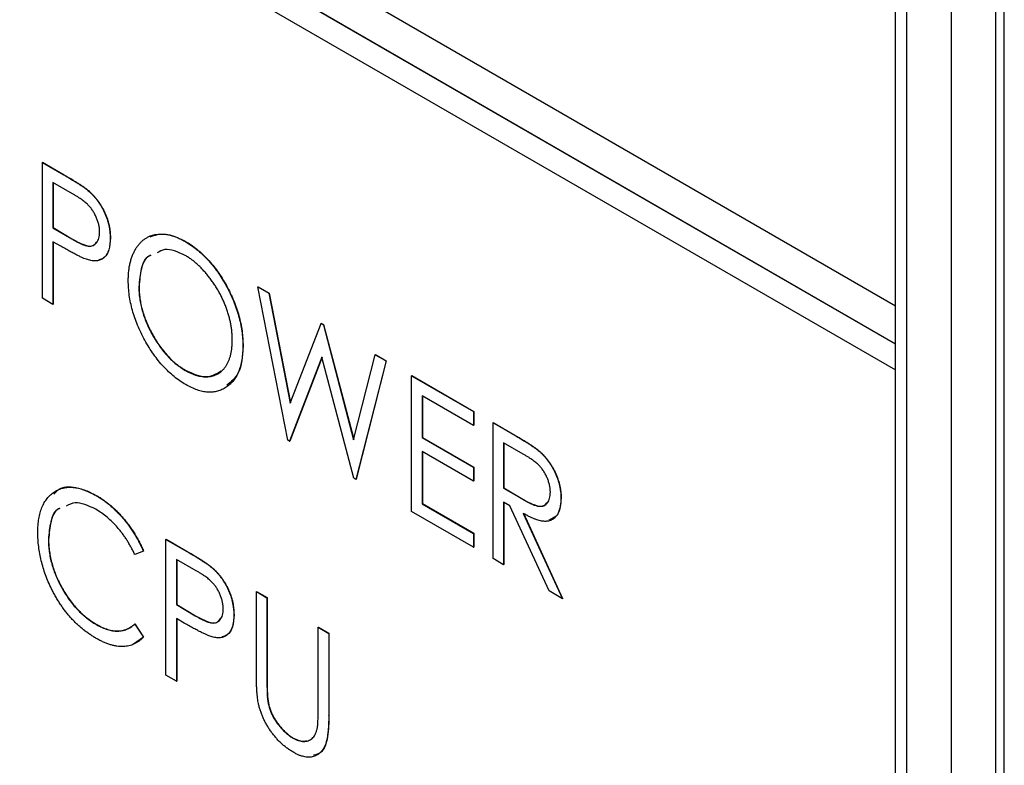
# Model space of a CAD drawing. Header units: millimetres. Extents: x 0 to 420, y 0 to 297.
# Tile 17 of 22: x 326 to 334, y 222 to 228. Entities that reach past the tile are written whole.
import ezdxf

# ---------------------------------------------------------------- set-up
doc = ezdxf.new("R2010")
doc.units = ezdxf.units.MM

msp = doc.modelspace()

# ---------------------------------------------------------------- linework, layer by layer
at = {"color": 7, "linetype": 'Continuous', "lineweight": 25}
for p, q in [((334.0175, 235.9617), (334.0175, 212.9332)), ((334.0869, 213.3014), (334.0869, 236.0033)), ((333.664, 235.7576), (333.664, 212.7291)), ((333.3104, 186.3977), (333.3104, 234.7369)), ((333.2203, 225.7029), (333.2203, 234.6849)), ((319.9267, 233.3772), (333.2203, 225.7029)), ((333.2203, 225.3967), (319.9267, 233.071)), ((333.2221, 225.3978), (319.9284, 233.072)), ((319.9267, 232.8668), (333.2203, 225.1926)), ((326.4338, 226.8428), (326.4355, 226.8438)), ((326.4338, 226.8428), (326.6058, 226.7435)), ((326.4338, 225.7625), (326.4338, 226.8428)), ((326.4355, 226.8438), (326.6076, 226.7445)), ((326.6058, 226.7435), (326.6076, 226.7445)), ((326.6736, 226.5935), (326.5177, 226.6835)), ((326.5177, 226.6835), (326.5177, 226.3234)), ((326.5195, 226.6825), (326.5195, 226.3245)), ((326.8056, 226.6119), (326.8073, 226.6129)), ((326.5177, 226.3234), (326.5195, 226.3245)), ((326.5177, 226.3234), (326.6671, 226.2348)), ((326.5195, 226.3245), (326.6688, 226.2359)), ((326.6671, 226.2348), (326.6688, 226.2359)), ((326.9735, 226.2415), (326.9752, 226.2425)), ((326.5798, 226.1768), (326.5177, 226.2126)), ((326.5177, 226.2126), (326.5177, 225.7141)), ((326.5195, 226.2116), (326.5195, 225.7151)), ((327.5675, 226.216), (327.5692, 226.217)), ((327.2013, 225.8552), (327.2031, 225.8563)), ((328.1488, 225.8527), (328.1505, 225.8537)), ((328.1488, 225.8527), (328.2361, 225.8023)), ((328.3862, 224.6355), (328.1488, 225.8527)), ((328.1505, 225.8537), (328.2379, 225.8033)), ((326.5177, 225.7141), (326.4338, 225.7625)), ((328.2361, 225.8023), (328.2379, 225.8033)), ((328.2361, 225.8023), (328.4066, 224.9283)), ((328.2379, 225.8033), (328.4079, 224.9317)), ((326.5177, 225.7141), (326.5195, 225.7151)), ((333.2203, 225.7029), (333.2221, 225.704)), ((333.2221, 225.3978), (333.2221, 225.704)), ((328.4066, 224.9283), (328.6508, 225.5629)), ((328.6508, 225.5629), (328.6525, 225.5639)), ((328.6508, 225.5629), (328.6693, 225.5522)), ((328.6525, 225.5639), (328.6711, 225.5532)), ((328.6693, 225.5522), (328.6711, 225.5532)), ((328.6693, 225.5522), (328.9103, 224.6376)), ((328.6711, 225.5532), (328.9113, 224.6415)), ((328.0288, 225.3823), (328.0306, 225.3833)), ((333.2203, 225.3967), (333.2221, 225.3978)), ((333.2203, 225.1926), (333.2203, 225.3967)), ((328.6585, 225.2954), (328.4014, 224.6267)), ((328.659, 225.2932), (328.4031, 224.6277)), ((328.9122, 224.3318), (328.6585, 225.2954)), ((328.9103, 224.6376), (329.082, 225.314)), ((329.082, 225.314), (329.0837, 225.315)), ((329.082, 225.314), (329.1682, 225.2642)), ((329.0837, 225.315), (329.1699, 225.2653)), ((329.1682, 225.2642), (328.929, 224.3221)), ((329.1699, 225.2653), (328.9308, 224.3231)), ((329.1682, 225.2642), (329.1699, 225.2653)), ((327.5712, 225.189), (327.573, 225.19)), ((329.372, 225.1465), (329.3738, 225.1476)), ((329.372, 225.1465), (329.8637, 224.8627)), ((329.372, 224.0663), (329.372, 225.1465)), ((329.3738, 225.1476), (329.8655, 224.8637)), ((333.2203, 225.1926), (333.2221, 225.1936)), ((333.2221, 186.3467), (333.2221, 225.1936)), ((329.8637, 224.7519), (329.456, 224.9873)), ((329.456, 224.9873), (329.456, 224.6549)), ((329.4578, 224.9863), (329.4578, 224.6559)), ((329.8637, 224.8627), (329.8655, 224.8637)), ((329.8637, 224.8627), (329.8637, 224.7519)), ((329.8655, 224.8637), (329.8655, 224.7529)), ((329.8637, 224.7519), (329.8655, 224.7529)), ((330.0197, 224.7727), (330.0214, 224.7737)), ((330.0197, 224.7727), (330.1915, 224.6735)), ((330.0197, 223.6925), (330.0197, 224.7727)), ((330.0214, 224.7737), (330.1933, 224.6745)), ((330.1915, 224.6735), (330.1933, 224.6745)), ((328.4014, 224.6267), (328.3862, 224.6355)), ((328.4014, 224.6267), (328.4031, 224.6277)), ((329.456, 224.6549), (329.4578, 224.6559)), ((329.456, 224.6549), (329.8637, 224.4195)), ((329.4578, 224.6559), (329.8655, 224.4205)), ((330.2589, 224.5238), (330.1036, 224.6134)), ((330.1036, 224.6134), (330.1036, 224.2534)), ((330.1054, 224.6124), (330.1054, 224.2544)), ((329.8637, 224.3087), (329.456, 224.5441)), ((329.456, 224.5441), (329.456, 224.1287)), ((329.4578, 224.5431), (329.4578, 224.1297)), ((330.3864, 224.5463), (330.3881, 224.5473)), ((329.8637, 224.4195), (329.8655, 224.4205)), ((329.8637, 224.4195), (329.8637, 224.3087)), ((329.8655, 224.4205), (329.8655, 224.3098)), ((328.929, 224.3221), (328.9122, 224.3318)), ((328.929, 224.3221), (328.9308, 224.3231)), ((329.8637, 224.3087), (329.8655, 224.3098)), ((326.8614, 224.1944), (326.8632, 224.1954)), ((330.1036, 224.2534), (330.1054, 224.2544)), ((330.1036, 224.2534), (330.2554, 224.1642)), ((330.1054, 224.2544), (330.2571, 224.1652)), ((329.456, 224.1287), (329.4578, 224.1297)), ((329.456, 224.1287), (329.8637, 223.8933)), ((329.4578, 224.1297), (329.8655, 223.8943)), ((330.1538, 224.1136), (330.1036, 224.1426)), ((330.1036, 224.1426), (330.1036, 223.644)), ((330.1054, 224.1415), (330.1054, 223.645)), ((330.4653, 223.4352), (330.1538, 224.1136)), ((330.2554, 224.1642), (330.2571, 224.1652)), ((330.5593, 224.1723), (330.5611, 224.1733)), ((329.8637, 223.7825), (329.372, 224.0663)), ((330.2597, 224.0525), (330.5713, 223.374)), ((330.2615, 224.0535), (330.5731, 223.375)), ((329.8637, 223.8933), (329.8655, 223.8943)), ((329.8637, 223.8933), (329.8637, 223.7825)), ((329.8655, 223.8943), (329.8655, 223.7835)), ((326.4818, 223.8447), (326.4835, 223.8457)), ((327.4172, 223.8458), (327.419, 223.8469)), ((327.4172, 223.8458), (327.5892, 223.7465)), ((327.4172, 222.7656), (327.4172, 223.8458)), ((327.419, 223.8469), (327.591, 223.7476)), ((327.2373, 223.7515), (327.1687, 223.7262)), ((327.2373, 223.7515), (327.2391, 223.7525)), ((327.5892, 223.7465), (327.591, 223.7476)), ((329.8637, 223.7825), (329.8655, 223.7835)), ((327.6571, 223.5966), (327.5011, 223.6866)), ((327.5011, 223.6866), (327.5011, 223.3265)), ((327.5029, 223.6856), (327.5029, 223.3275)), ((330.1036, 223.644), (330.0197, 223.6925)), ((330.1036, 223.644), (330.1054, 223.645)), ((327.789, 223.615), (327.7907, 223.616)), ((328.1368, 223.4304), (328.1385, 223.4315)), ((328.1368, 223.4304), (328.2207, 223.382)), ((328.1368, 222.778), (328.1368, 223.4304)), ((328.1385, 223.4315), (328.2225, 223.383)), ((330.5713, 223.374), (330.4653, 223.4352)), ((328.2207, 223.382), (328.2225, 223.383)), ((328.2207, 223.382), (328.2207, 222.7348)), ((328.2225, 223.383), (328.2225, 222.7358)), ((330.5713, 223.374), (330.5731, 223.375)), ((327.5011, 223.3265), (327.5029, 223.3275)), ((327.5011, 223.3265), (327.6505, 223.2379)), ((327.5029, 223.3275), (327.6523, 223.2389)), ((327.1687, 223.1722), (327.1705, 223.1732)), ((327.1687, 223.1722), (327.2373, 223.0683)), ((327.1705, 223.1732), (327.2391, 223.0694)), ((327.5632, 223.1799), (327.5011, 223.2157)), ((327.5011, 223.2157), (327.5011, 222.7172)), ((327.5029, 223.2147), (327.5029, 222.7182)), ((327.6505, 223.2379), (327.6523, 223.2389)), ((327.9569, 223.2445), (327.9586, 223.2456)), ((326.8644, 223.1678), (326.8662, 223.1689)), ((328.6285, 223.1466), (328.6302, 223.1476)), ((328.6285, 223.1466), (328.7124, 223.0981)), ((328.6285, 222.4994), (328.6285, 223.1466)), ((328.6302, 223.1476), (328.7142, 223.0991)), ((328.7124, 223.0981), (328.7142, 223.0991)), ((328.7124, 223.0981), (328.7124, 222.4457)), ((328.7142, 223.0991), (328.7142, 222.4467)), ((327.2391, 223.0694), (327.1581, 223.0115)), ((327.2373, 223.0683), (327.2391, 223.0694)), ((327.5011, 222.7172), (327.4172, 222.7656)), ((327.5011, 222.7172), (327.5029, 222.7182)), ((328.2207, 222.7348), (328.2225, 222.7358)), ((328.2243, 222.589), (328.226, 222.59)), ((328.7124, 222.4457), (328.7142, 222.4467)), ((328.4287, 222.2648), (328.4305, 222.2658))]:
    msp.add_line(p, q, dxfattribs=at)
for points, knots in [([(326.6058, 226.7435), (326.6176, 226.7366), (326.6403, 226.7235), (326.6728, 226.7038), (326.7023, 226.6855), (326.7288, 226.6685), (326.7523, 226.6529), (326.7727, 226.6382), (326.7903, 226.6252), (326.8008, 226.6161), (326.8056, 226.6119)], [0, 0, 0, 0, 0.1764997, 0.3390322, 0.4857534, 0.6185701, 0.735674, 0.8381849, 0.9261551, 1, 1, 1, 1]), ([(326.6076, 226.7445), (326.6194, 226.7376), (326.6421, 226.7245), (326.6745, 226.7048), (326.7041, 226.6865), (326.7306, 226.6695), (326.7541, 226.6539), (326.7745, 226.6393), (326.792, 226.6262), (326.8025, 226.6171), (326.8073, 226.6129)], [0, 0, 0, 0, 0.1764997, 0.3390322, 0.4857534, 0.6185701, 0.735674, 0.8381849, 0.9261551, 1, 1, 1, 1]), ([(326.8895, 226.2895), (326.8892, 226.2983), (326.8887, 226.3159), (326.884, 226.3438), (326.8765, 226.3723), (326.866, 226.4009), (326.8532, 226.4287), (326.8382, 226.455), (326.8212, 226.4793), (326.8053, 226.4976), (326.7913, 226.5114), (326.7791, 226.5223), (326.7653, 226.5335), (326.75, 226.5448), (326.7331, 226.5568), (326.7147, 226.5689), (326.6947, 226.5813), (326.6808, 226.5893), (326.6736, 226.5935)], [0, 0, 0, 0, 0.074091, 0.147068, 0.219176, 0.292487, 0.364821, 0.434086, 0.502842, 0.57172, 0.608354, 0.649905, 0.695817, 0.746872, 0.802658, 0.863186, 0.92915, 1, 1, 1, 1]), ([(326.8056, 226.6119), (326.8116, 226.6064), (326.8236, 226.5954), (326.8408, 226.5773), (326.8574, 226.5583), (326.873, 226.5382), (326.8877, 226.5171), (326.9016, 226.495), (326.9145, 226.4718), (326.9267, 226.4478), (326.9377, 226.4231), (326.9474, 226.3979), (326.9554, 226.3725), (326.962, 226.3468), (326.9673, 226.3207), (326.9707, 226.2945), (326.9731, 226.2678), (326.9733, 226.2504), (326.9735, 226.2415)], [0, 0, 0, 0, 0.060075, 0.119303, 0.178069, 0.236256, 0.294313, 0.353143, 0.412708, 0.473813, 0.535615, 0.597403, 0.660232, 0.723514, 0.789577, 0.856841, 0.927091, 1, 1, 1, 1]), ([(326.8073, 226.6129), (326.8134, 226.6074), (326.8253, 226.5964), (326.8426, 226.5783), (326.8591, 226.5593), (326.8747, 226.5392), (326.8894, 226.5181), (326.9033, 226.496), (326.9163, 226.4728), (326.9284, 226.4488), (326.9395, 226.4241), (326.9491, 226.3989), (326.9571, 226.3735), (326.9638, 226.3478), (326.969, 226.3217), (326.9725, 226.2955), (326.9748, 226.2688), (326.9751, 226.2514), (326.9752, 226.2425)], [0, 0, 0, 0, 0.060075, 0.119303, 0.178069, 0.236256, 0.294313, 0.353143, 0.412708, 0.473813, 0.535615, 0.597403, 0.660232, 0.723514, 0.789577, 0.856841, 0.927091, 1, 1, 1, 1]), ([(326.6671, 226.2348), (326.6744, 226.2306), (326.6885, 226.2225), (326.7088, 226.212), (326.7276, 226.2025), (326.745, 226.1946), (326.7608, 226.1883), (326.7752, 226.1831), (326.7879, 226.18), (326.8029, 226.1772), (326.8195, 226.1774), (326.8375, 226.1816), (326.8529, 226.1907), (326.8661, 226.2037), (326.8764, 226.2205), (326.8841, 226.2405), (326.8887, 226.2635), (326.8892, 226.2808), (326.8895, 226.2895)], [0, 0, 0, 0, 0.070231, 0.135127, 0.195896, 0.251444, 0.303058, 0.349556, 0.391936, 0.430093, 0.501229, 0.570517, 0.640124, 0.710955, 0.782914, 0.853735, 0.926014, 1, 1, 1, 1]), ([(326.6688, 226.2359), (326.6976, 226.2199), (326.7548, 226.1881), (326.8321, 226.1682), (326.8565, 226.1989), (326.8652, 226.2098)], [0, 0, 0, 0, 0.394195, 0.784052, 1, 1, 1, 1]), ([(326.9735, 226.2415), (326.9733, 226.2327), (326.973, 226.2155), (326.971, 226.1911), (326.9671, 226.1693), (326.9624, 226.1488), (326.9558, 226.1308), (326.9479, 226.1146), (326.9385, 226.1005), (326.9276, 226.0887), (326.9156, 226.0787), (326.9025, 226.0706), (326.8882, 226.0647), (326.8728, 226.0611), (326.8563, 226.0594), (326.8387, 226.0599), (326.82, 226.0624), (326.8071, 226.0655), (326.8005, 226.0672)], [0, 0, 0, 0, 0.072309, 0.141358, 0.208207, 0.272336, 0.335143, 0.396174, 0.456668, 0.516646, 0.575929, 0.634933, 0.693693, 0.752708, 0.811962, 0.873196, 0.935504, 1, 1, 1, 1]), ([(326.9752, 226.2425), (326.9732, 226.2093), (326.9693, 226.1431), (326.9325, 226.0817), (326.8948, 226.0709), (326.881, 226.0669)], [0, 0, 0, 0, 0.388171, 0.775004, 1, 1, 1, 1]), ([(327.1174, 225.9033), (327.1176, 225.916), (327.1179, 225.9413), (327.1208, 225.9776), (327.1254, 226.0122), (327.1323, 226.0448), (327.1407, 226.0758), (327.151, 226.105), (327.1634, 226.1322), (327.1774, 226.1576), (327.193, 226.181), (327.2104, 226.2014), (327.2287, 226.2198), (327.2486, 226.2352), (327.27, 226.2479), (327.2926, 226.2584), (327.3166, 226.2662), (327.3419, 226.2712), (327.368, 226.274), (327.395, 226.2733), (327.4224, 226.2707), (327.4504, 226.2651), (327.4789, 226.2569), (327.508, 226.2459), (327.5375, 226.2328), (327.5575, 226.2216), (327.5675, 226.216)], [0, 0, 0, 0, 0.044811, 0.089011, 0.13275, 0.176233, 0.219272, 0.262324, 0.305647, 0.348979, 0.392242, 0.43461, 0.476184, 0.517236, 0.558165, 0.598792, 0.639668, 0.680638, 0.721467, 0.761759, 0.801482, 0.840953, 0.880381, 0.919726, 0.959716, 1, 1, 1, 1]), ([(327.2913, 226.2523), (327.3291, 226.2646), (327.4106, 226.291), (327.5139, 226.2428), (327.5692, 226.217)], [0, 0, 0, 0, 0.464331, 1, 1, 1, 1]), ([(326.8005, 226.0672), (326.7951, 226.0688), (326.7832, 226.0726), (326.7636, 226.0804), (326.7408, 226.0905), (326.7148, 226.1033), (326.6855, 226.1182), (326.6531, 226.1354), (326.6175, 226.1551), (326.5927, 226.1694), (326.5798, 226.1768)], [0, 0, 0, 0, 0.075269, 0.165174, 0.268129, 0.385984, 0.51806, 0.664405, 0.825035, 1, 1, 1, 1]), ([(327.5712, 226.103), (327.5131, 226.1296), (327.4272, 226.1689), (327.3671, 226.1356), (327.3477, 226.1248)], [0, 0, 0, 0, 0.677332, 1, 1, 1, 1]), ([(327.5675, 226.216), (327.5836, 226.2062), (327.6152, 226.187), (327.6616, 226.1525), (327.7059, 226.1138), (327.7483, 226.0716), (327.7885, 226.025), (327.827, 225.9746), (327.8631, 225.92), (327.8969, 225.8623), (327.9278, 225.8026), (327.9548, 225.7423), (327.9778, 225.6821), (327.9964, 225.6218), (328.0111, 225.5615), (328.0214, 225.5013), (328.0277, 225.4411), (328.0284, 225.4021), (328.0288, 225.3823)], [0, 0, 0, 0, 0.064112, 0.12603, 0.186709, 0.24615, 0.305771, 0.366051, 0.427384, 0.490821, 0.554635, 0.61692, 0.678954, 0.740666, 0.803314, 0.866858, 0.932414, 1, 1, 1, 1]), ([(327.5692, 226.217), (327.5853, 226.2072), (327.6169, 226.188), (327.6634, 226.1535), (327.7076, 226.1149), (327.7501, 226.0726), (327.7903, 226.026), (327.8288, 225.9757), (327.8649, 225.9211), (327.8987, 225.8633), (327.9296, 225.8037), (327.9566, 225.7433), (327.9796, 225.6831), (327.9982, 225.6228), (328.0129, 225.5625), (328.0231, 225.5023), (328.0295, 225.4421), (328.0302, 225.4031), (328.0306, 225.3833)], [0, 0, 0, 0, 0.064112, 0.12603, 0.186709, 0.24615, 0.305771, 0.366051, 0.427384, 0.490821, 0.554635, 0.61692, 0.678954, 0.740666, 0.803314, 0.866858, 0.932414, 1, 1, 1, 1]), ([(327.2957, 226.1037), (327.2905, 226.1019), (327.251, 226.0876), (327.2141, 225.9991), (327.2056, 225.9032), (327.2013, 225.8552)], [0, 0, 0, 0, 0.069638, 0.534635, 1, 1, 1, 1]), ([(327.2974, 226.1047), (327.2923, 226.1029), (327.2527, 226.0886), (327.2158, 226.0001), (327.2073, 225.9042), (327.2031, 225.8563)], [0, 0, 0, 0, 0.069638, 0.534635, 1, 1, 1, 1]), ([(327.9449, 225.431), (327.9447, 225.4415), (327.9444, 225.4624), (327.9422, 225.4944), (327.9381, 225.5267), (327.9331, 225.5589), (327.926, 225.5913), (327.9178, 225.6238), (327.9078, 225.6564), (327.8964, 225.689), (327.8837, 225.7215), (327.8696, 225.7535), (327.8542, 225.7849), (327.8377, 225.8157), (327.8199, 225.8459), (327.8009, 225.8756), (327.7806, 225.9046), (327.7591, 225.9329), (327.737, 225.9602), (327.7143, 225.9858), (327.6913, 226.0097), (327.668, 226.0322), (327.6442, 226.0525), (327.6202, 226.0711), (327.5958, 226.0885), (327.5795, 226.0981), (327.5712, 226.103)], [0, 0, 0, 0, 0.044923, 0.089057, 0.132287, 0.174986, 0.217144, 0.258769, 0.300532, 0.342498, 0.384141, 0.425372, 0.466388, 0.507179, 0.548135, 0.589217, 0.630842, 0.673193, 0.715487, 0.757043, 0.79776, 0.838207, 0.878693, 0.918916, 0.959101, 1, 1, 1, 1]), ([(327.5746, 225.0763), (327.5588, 225.0858), (327.5278, 225.1047), (327.4823, 225.1391), (327.4386, 225.1769), (327.3968, 225.2192), (327.3569, 225.2655), (327.319, 225.316), (327.2829, 225.3706), (327.2491, 225.4283), (327.2184, 225.488), (327.1912, 225.5482), (327.1685, 225.6082), (327.1498, 225.668), (327.1351, 225.7275), (327.1249, 225.7867), (327.1185, 225.8458), (327.1178, 225.8839), (327.1174, 225.9033)], [0, 0, 0, 0, 0.063524, 0.12488, 0.185155, 0.244833, 0.304627, 0.365038, 0.42717, 0.49127, 0.555588, 0.618668, 0.681008, 0.742903, 0.805249, 0.868474, 0.933217, 1, 1, 1, 1]), ([(327.2013, 225.8552), (327.2016, 225.8395), (327.2022, 225.8084), (327.2075, 225.7605), (327.2158, 225.7125), (327.228, 225.6642), (327.2431, 225.6159), (327.262, 225.5674), (327.284, 225.5189), (327.3094, 225.471), (327.3368, 225.4245), (327.3662, 225.3807), (327.397, 225.3404), (327.4291, 225.3033), (327.4626, 225.2693), (327.4977, 225.2391), (327.534, 225.2115), (327.5587, 225.1966), (327.5712, 225.189)], [0, 0, 0, 0, 0.06753, 0.132738, 0.196163, 0.25879, 0.321017, 0.383435, 0.446363, 0.511011, 0.575079, 0.637133, 0.697793, 0.757163, 0.816573, 0.8765, 0.937463, 1, 1, 1, 1]), ([(327.2031, 225.8563), (327.2034, 225.8405), (327.204, 225.8095), (327.2092, 225.7615), (327.2176, 225.7135), (327.2297, 225.6652), (327.2448, 225.6169), (327.2638, 225.5685), (327.2858, 225.5199), (327.3111, 225.472), (327.3386, 225.4255), (327.368, 225.3818), (327.3988, 225.3414), (327.4309, 225.3043), (327.4644, 225.2703), (327.4995, 225.2401), (327.5358, 225.2125), (327.5605, 225.1976), (327.573, 225.19)], [0, 0, 0, 0, 0.06753, 0.132738, 0.196163, 0.25879, 0.321017, 0.383435, 0.446363, 0.511011, 0.575079, 0.637133, 0.697793, 0.757163, 0.816573, 0.8765, 0.937463, 1, 1, 1, 1]), ([(327.5712, 225.189), (327.5797, 225.1843), (327.5965, 225.1749), (327.6214, 225.1634), (327.6459, 225.154), (327.6698, 225.1469), (327.6932, 225.142), (327.7163, 225.1387), (327.7387, 225.1382), (327.7607, 225.1395), (327.7817, 225.1431), (327.8017, 225.1487), (327.8204, 225.1566), (327.8381, 225.1663), (327.8545, 225.1781), (327.8696, 225.1922), (327.8838, 225.208), (327.8964, 225.2263), (327.9078, 225.2462), (327.9178, 225.2677), (327.926, 225.2911), (327.9331, 225.3157), (327.9381, 225.3423), (327.9422, 225.3701), (327.9444, 225.3998), (327.9447, 225.4205), (327.9449, 225.431)], [0, 0, 0, 0, 0.041661, 0.082882, 0.123552, 0.164177, 0.204273, 0.24489, 0.285869, 0.327154, 0.368651, 0.40943, 0.450115, 0.490687, 0.531109, 0.572015, 0.613338, 0.655348, 0.697698, 0.739863, 0.781905, 0.824489, 0.86732, 0.910682, 0.954948, 1, 1, 1, 1]), ([(328.0288, 225.3823), (328.0284, 225.3631), (328.0277, 225.3253), (328.0213, 225.2727), (328.0111, 225.2247), (327.9966, 225.1813), (327.978, 225.1424), (327.9549, 225.1087), (327.9281, 225.0791), (327.8973, 225.0549), (327.8637, 225.0357), (327.8278, 225.0228), (327.7902, 225.0155), (327.7505, 225.0153), (327.7092, 225.0207), (327.6659, 225.0331), (327.6209, 225.051), (327.5902, 225.0677), (327.5746, 225.0763)], [0, 0, 0, 0, 0.067668, 0.133292, 0.19714, 0.260013, 0.322488, 0.385059, 0.448295, 0.51269, 0.576673, 0.638498, 0.698729, 0.757967, 0.817157, 0.876594, 0.937343, 1, 1, 1, 1]), ([(328.0306, 225.3833), (328.0253, 225.3042), (328.016, 225.1643), (327.9358, 225.0996), (327.901, 225.0714)], [0, 0, 0, 0, 0.565206, 1, 1, 1, 1]), ([(327.573, 225.19), (327.6307, 225.1644), (327.7409, 225.1156), (327.8182, 225.1623), (327.8549, 225.1846)], [0, 0, 0, 0, 0.52396, 1, 1, 1, 1]), ([(330.1915, 224.6735), (330.203, 224.6668), (330.225, 224.654), (330.2566, 224.6352), (330.2854, 224.6172), (330.3112, 224.601), (330.3341, 224.5854), (330.3541, 224.5717), (330.3713, 224.5588), (330.3816, 224.5502), (330.3864, 224.5463)], [0, 0, 0, 0, 0.176242, 0.33814, 0.484799, 0.617149, 0.734395, 0.837422, 0.92561, 1, 1, 1, 1]), ([(330.1933, 224.6745), (330.2047, 224.6678), (330.2268, 224.655), (330.2584, 224.6362), (330.2871, 224.6182), (330.313, 224.602), (330.3359, 224.5865), (330.3559, 224.5727), (330.373, 224.5599), (330.3834, 224.5512), (330.3881, 224.5473)], [0, 0, 0, 0, 0.176242, 0.33814, 0.484799, 0.617149, 0.734395, 0.837422, 0.92561, 1, 1, 1, 1]), ([(330.4754, 224.2209), (330.4751, 224.2298), (330.4745, 224.2473), (330.4699, 224.275), (330.4624, 224.3032), (330.4518, 224.3315), (330.4391, 224.3591), (330.4241, 224.3851), (330.4072, 224.4091), (330.3915, 224.4273), (330.3775, 224.4411), (330.3653, 224.4521), (330.3515, 224.4632), (330.3361, 224.4746), (330.3191, 224.4867), (330.3004, 224.4989), (330.2802, 224.5114), (330.2662, 224.5195), (330.2589, 224.5238)], [0, 0, 0, 0, 0.074206, 0.146692, 0.218332, 0.29067, 0.362618, 0.431553, 0.499554, 0.567987, 0.604677, 0.646293, 0.69288, 0.744014, 0.799888, 0.86174, 0.928424, 1, 1, 1, 1]), ([(330.3864, 224.5463), (330.3927, 224.5407), (330.4051, 224.5296), (330.423, 224.5111), (330.44, 224.4918), (330.4562, 224.4715), (330.4713, 224.4498), (330.4855, 224.4272), (330.4991, 224.4036), (330.5113, 224.379), (330.5228, 224.3539), (330.5323, 224.3284), (330.541, 224.3026), (330.5476, 224.2767), (330.5529, 224.2508), (330.5566, 224.2246), (330.5589, 224.1982), (330.5592, 224.181), (330.5593, 224.1723)], [0, 0, 0, 0, 0.061387, 0.1214951, 0.1810892, 0.2400382, 0.2986442, 0.3579899, 0.4184412, 0.480043, 0.5418672, 0.6041732, 0.6666824, 0.7298994, 0.7945383, 0.8604552, 0.9292113, 1, 1, 1, 1]), ([(330.3881, 224.5473), (330.3944, 224.5417), (330.4069, 224.5307), (330.4247, 224.5121), (330.4418, 224.4928), (330.458, 224.4725), (330.473, 224.4508), (330.4873, 224.4282), (330.5009, 224.4047), (330.5131, 224.38), (330.5245, 224.3549), (330.5341, 224.3294), (330.5427, 224.3036), (330.5494, 224.2778), (330.5546, 224.2518), (330.5584, 224.2256), (330.5607, 224.1993), (330.561, 224.182), (330.5611, 224.1733)], [0, 0, 0, 0, 0.061387, 0.1214951, 0.1810892, 0.2400382, 0.2986442, 0.3579899, 0.4184412, 0.480043, 0.5418672, 0.6041732, 0.6666824, 0.7298994, 0.7945383, 0.8604552, 0.9292113, 1, 1, 1, 1]), ([(326.5264, 224.2056), (326.5372, 224.2184), (326.5779, 224.267), (326.6998, 224.2714), (326.8087, 224.2208), (326.8632, 224.1954)], [0, 0, 0, 0, 0.151392, 0.575462, 1, 1, 1, 1]), ([(326.3978, 223.9005), (326.3982, 223.9197), (326.3989, 223.9575), (326.4053, 224.0099), (326.4155, 224.0576), (326.43, 224.1006), (326.4487, 224.1389), (326.4716, 224.1722), (326.4986, 224.2008), (326.5293, 224.2246), (326.5631, 224.2429), (326.5995, 224.2552), (326.6382, 224.2605), (326.6786, 224.2604), (326.7214, 224.2535), (326.7663, 224.24), (326.8132, 224.2208), (326.8451, 224.2033), (326.8614, 224.1944)], [0, 0, 0, 0, 0.067236, 0.132194, 0.195391, 0.257388, 0.318778, 0.380515, 0.442528, 0.505942, 0.569171, 0.630524, 0.690882, 0.750747, 0.811024, 0.872201, 0.934998, 1, 1, 1, 1]), ([(326.8614, 224.1944), (326.8713, 224.1885), (326.8909, 224.1769), (326.9198, 224.1573), (326.9481, 224.1362), (326.9756, 224.1138), (327.0026, 224.0902), (327.0286, 224.0646), (327.0539, 224.0379), (327.0785, 224.0098), (327.1022, 223.9807), (327.1248, 223.9504), (327.1463, 223.9194), (327.1669, 223.8876), (327.1861, 223.8548), (327.2045, 223.8211), (327.2217, 223.7867), (327.2321, 223.7632), (327.2373, 223.7515)], [0, 0, 0, 0, 0.067002, 0.132942, 0.197212, 0.260814, 0.32354, 0.38588, 0.447839, 0.509647, 0.571537, 0.632443, 0.693319, 0.753787, 0.814645, 0.875557, 0.937659, 1, 1, 1, 1]), ([(326.8632, 224.1954), (326.873, 224.1896), (326.8926, 224.178), (326.9216, 224.1584), (326.9499, 224.1372), (326.9774, 224.1149), (327.0043, 224.0912), (327.0304, 224.0657), (327.0557, 224.0389), (327.0803, 224.0108), (327.104, 223.9817), (327.1266, 223.9514), (327.1481, 223.9204), (327.1687, 223.8886), (327.1879, 223.8558), (327.2062, 223.8222), (327.2235, 223.7877), (327.2339, 223.7642), (327.2391, 223.7525)], [0, 0, 0, 0, 0.067002, 0.132942, 0.197212, 0.260814, 0.32354, 0.38588, 0.447839, 0.509647, 0.571537, 0.632443, 0.693319, 0.753787, 0.814645, 0.875557, 0.937659, 1, 1, 1, 1]), ([(330.2554, 224.1642), (330.2625, 224.1601), (330.2763, 224.1522), (330.2961, 224.1419), (330.3146, 224.1327), (330.3316, 224.125), (330.3472, 224.1188), (330.3613, 224.1141), (330.374, 224.1108), (330.389, 224.1084), (330.4057, 224.1086), (330.4237, 224.1128), (330.4392, 224.1218), (330.4521, 224.1351), (330.4626, 224.1518), (330.4699, 224.172), (330.4746, 224.1949), (330.4751, 224.2122), (330.4754, 224.2209)], [0, 0, 0, 0, 0.068884, 0.133004, 0.192369, 0.247684, 0.298447, 0.344783, 0.387444, 0.426058, 0.498477, 0.568226, 0.638295, 0.709239, 0.781676, 0.852765, 0.925523, 1, 1, 1, 1]), ([(326.8592, 224.0849), (326.8004, 224.1127), (326.7106, 224.1553), (326.6467, 224.1221), (326.6245, 224.1106)], [0, 0, 0, 0, 0.653784, 1, 1, 1, 1]), ([(330.2571, 224.1652), (330.2858, 224.1493), (330.3427, 224.1176), (330.4189, 224.0998), (330.4429, 224.1304), (330.4514, 224.1412)], [0, 0, 0, 0, 0.39461, 0.78512, 1, 1, 1, 1]), ([(330.5593, 224.1723), (330.559, 224.1581), (330.5582, 224.1305), (330.5519, 224.0934), (330.5414, 224.0615), (330.5268, 224.0347), (330.5082, 224.0138), (330.486, 223.9986), (330.46, 223.9902), (330.4356, 223.9881), (330.4141, 223.9899), (330.3965, 223.993), (330.3772, 223.9984), (330.3566, 224.0053), (330.3344, 224.0142), (330.3108, 224.0251), (330.2858, 224.0378), (330.2686, 224.0475), (330.2597, 224.0525)], [0, 0, 0, 0, 0.083484, 0.162613, 0.23918, 0.314494, 0.388385, 0.460717, 0.533791, 0.609022, 0.648239, 0.690365, 0.734562, 0.781635, 0.831635, 0.884694, 0.940506, 1, 1, 1, 1]), ([(330.5611, 224.1733), (330.5576, 224.1255), (330.551, 224.0367), (330.4909, 224.0106), (330.4631, 223.9986)], [0, 0, 0, 0, 0.538065, 1, 1, 1, 1]), ([(326.5716, 224.0912), (326.5686, 224.0902), (326.5306, 224.0773), (326.4947, 223.9894), (326.4861, 223.8929), (326.4818, 223.8447)], [0, 0, 0, 0, 0.041171, 0.520334, 1, 1, 1, 1]), ([(326.5734, 224.0922), (326.5704, 224.0912), (326.5324, 224.0784), (326.4964, 223.9904), (326.4878, 223.894), (326.4835, 223.8457)], [0, 0, 0, 0, 0.041171, 0.520334, 1, 1, 1, 1]), ([(327.1687, 223.7262), (327.164, 223.7361), (327.1546, 223.7559), (327.1391, 223.7848), (327.1232, 223.8128), (327.1067, 223.8401), (327.0892, 223.8661), (327.0712, 223.8913), (327.0524, 223.9156), (327.0265, 223.9466), (326.9926, 223.9832), (326.9498, 224.022), (326.9051, 224.0569), (326.8746, 224.0755), (326.8592, 224.0849)], [0, 0, 0, 0, 0.065249, 0.129752, 0.19303, 0.255253, 0.317083, 0.378287, 0.439499, 0.500949, 0.623295, 0.74628, 0.871322, 1, 1, 1, 1]), ([(326.5071, 223.4523), (326.4983, 223.4708), (326.4807, 223.5077), (326.4588, 223.5637), (326.4399, 223.6198), (326.4245, 223.676), (326.4125, 223.7323), (326.4039, 223.7887), (326.3987, 223.8451), (326.3981, 223.8818), (326.3978, 223.9005)], [0, 0, 0, 0, 0.122254, 0.24342, 0.364291, 0.486273, 0.609794, 0.736233, 0.865843, 1, 1, 1, 1]), ([(326.4818, 223.8447), (326.4821, 223.8285), (326.4827, 223.7969), (326.4879, 223.7479), (326.4962, 223.6993), (326.5084, 223.6504), (326.5234, 223.6017), (326.5424, 223.553), (326.5644, 223.5043), (326.5898, 223.4564), (326.6178, 223.4099), (326.6476, 223.3658), (326.6795, 223.3251), (326.713, 223.2872), (326.7483, 223.2524), (326.7854, 223.221), (326.8243, 223.1919), (326.8509, 223.176), (326.8644, 223.1678)], [0, 0, 0, 0, 0.067402, 0.132225, 0.195291, 0.256964, 0.318228, 0.379385, 0.441024, 0.503862, 0.566597, 0.627855, 0.688166, 0.748276, 0.808707, 0.870424, 0.93412, 1, 1, 1, 1]), ([(326.4835, 223.8457), (326.4838, 223.8296), (326.4844, 223.7979), (326.4897, 223.749), (326.4979, 223.7003), (326.5102, 223.6514), (326.5252, 223.6027), (326.5442, 223.554), (326.5661, 223.5054), (326.5916, 223.4574), (326.6195, 223.411), (326.6493, 223.3668), (326.6813, 223.3261), (326.7147, 223.2882), (326.7501, 223.2534), (326.7872, 223.222), (326.8261, 223.193), (326.8527, 223.177), (326.8662, 223.1689)], [0, 0, 0, 0, 0.067402, 0.132225, 0.195291, 0.256964, 0.318228, 0.379385, 0.441024, 0.503862, 0.566597, 0.627855, 0.688166, 0.748276, 0.808707, 0.870424, 0.93412, 1, 1, 1, 1]), ([(327.5892, 223.7465), (327.601, 223.7397), (327.6237, 223.7266), (327.6562, 223.7069), (327.6857, 223.6886), (327.7122, 223.6716), (327.7357, 223.656), (327.7562, 223.6413), (327.7737, 223.6282), (327.7842, 223.6191), (327.789, 223.615)], [0, 0, 0, 0, 0.1765, 0.339032, 0.485753, 0.61857, 0.735674, 0.838185, 0.926155, 1, 1, 1, 1]), ([(327.591, 223.7476), (327.6028, 223.7407), (327.6255, 223.7276), (327.658, 223.7079), (327.6875, 223.6896), (327.714, 223.6726), (327.7375, 223.657), (327.7579, 223.6423), (327.7754, 223.6293), (327.7859, 223.6202), (327.7907, 223.616)], [0, 0, 0, 0, 0.1765, 0.339032, 0.485753, 0.61857, 0.735674, 0.838185, 0.926155, 1, 1, 1, 1]), ([(327.8729, 223.2926), (327.8726, 223.3014), (327.8721, 223.319), (327.8674, 223.3469), (327.8599, 223.3754), (327.8494, 223.4039), (327.8366, 223.4318), (327.8216, 223.4581), (327.8047, 223.4823), (327.7887, 223.5006), (327.7747, 223.5145), (327.7625, 223.5254), (327.7488, 223.5366), (327.7334, 223.5479), (327.7166, 223.5598), (327.6981, 223.5719), (327.6781, 223.5844), (327.6642, 223.5924), (327.6571, 223.5966)], [0, 0, 0, 0, 0.074091, 0.147068, 0.219176, 0.292487, 0.364821, 0.434086, 0.502842, 0.57172, 0.608354, 0.649905, 0.695817, 0.746872, 0.802658, 0.863186, 0.92915, 1, 1, 1, 1]), ([(327.789, 223.615), (327.795, 223.6095), (327.807, 223.5985), (327.8243, 223.5804), (327.8408, 223.5614), (327.8564, 223.5413), (327.8711, 223.5201), (327.885, 223.4981), (327.8979, 223.4749), (327.9101, 223.4508), (327.9211, 223.4261), (327.9308, 223.401), (327.9388, 223.3756), (327.9454, 223.3498), (327.9507, 223.3238), (327.9541, 223.2975), (327.9565, 223.2709), (327.9567, 223.2534), (327.9569, 223.2445)], [0, 0, 0, 0, 0.060075, 0.119303, 0.178069, 0.236256, 0.294313, 0.353143, 0.412708, 0.473813, 0.535615, 0.597403, 0.660232, 0.723514, 0.789577, 0.856841, 0.927091, 1, 1, 1, 1]), ([(327.7907, 223.616), (327.7968, 223.6105), (327.8087, 223.5995), (327.826, 223.5814), (327.8425, 223.5624), (327.8582, 223.5423), (327.8728, 223.5212), (327.8868, 223.4991), (327.8997, 223.4759), (327.9119, 223.4519), (327.9229, 223.4272), (327.9326, 223.402), (327.9406, 223.3766), (327.9472, 223.3508), (327.9524, 223.3248), (327.9559, 223.2986), (327.9582, 223.2719), (327.9585, 223.2545), (327.9586, 223.2456)], [0, 0, 0, 0, 0.060075, 0.119303, 0.178069, 0.236256, 0.294313, 0.353143, 0.412708, 0.473813, 0.535615, 0.597403, 0.660232, 0.723514, 0.789577, 0.856841, 0.927091, 1, 1, 1, 1]), ([(326.8625, 223.0581), (326.8533, 223.0636), (326.8349, 223.0743), (326.8079, 223.0925), (326.7815, 223.1113), (326.7559, 223.1313), (326.731, 223.1521), (326.7069, 223.1743), (326.6835, 223.1974), (326.6609, 223.2214), (326.639, 223.2467), (326.6178, 223.2729), (326.5974, 223.3003), (326.5778, 223.3286), (326.5589, 223.3579), (326.5407, 223.3883), (326.5234, 223.4199), (326.5125, 223.4414), (326.5071, 223.4523)], [0, 0, 0, 0, 0.068335, 0.135464, 0.200567, 0.264774, 0.327263, 0.389343, 0.450083, 0.510699, 0.570569, 0.630747, 0.691051, 0.751063, 0.812002, 0.873718, 0.936106, 1, 1, 1, 1]), ([(327.6505, 223.2379), (327.6578, 223.2337), (327.6719, 223.2256), (327.6922, 223.2151), (327.7111, 223.2056), (327.7284, 223.1977), (327.7442, 223.1914), (327.7586, 223.1862), (327.7713, 223.183), (327.7863, 223.1803), (327.8029, 223.1804), (327.8209, 223.1847), (327.8363, 223.1938), (327.8495, 223.2068), (327.8599, 223.2236), (327.8675, 223.2436), (327.8721, 223.2666), (327.8726, 223.2838), (327.8729, 223.2926)], [0, 0, 0, 0, 0.070231, 0.135127, 0.195896, 0.251444, 0.303058, 0.349556, 0.391936, 0.430093, 0.501229, 0.570517, 0.640124, 0.710955, 0.782914, 0.853735, 0.926014, 1, 1, 1, 1]), ([(326.8644, 223.1678), (326.8793, 223.1598), (326.9087, 223.1438), (326.9517, 223.1277), (326.9929, 223.118), (327.0321, 223.1152), (327.0695, 223.1192), (327.1048, 223.1301), (327.1385, 223.1473), (327.1585, 223.1638), (327.1687, 223.1722)], [0, 0, 0, 0, 0.1259, 0.248079, 0.368237, 0.488157, 0.609636, 0.7344, 0.864047, 1, 1, 1, 1]), ([(326.8662, 223.1689), (326.8811, 223.1608), (326.9104, 223.1449), (326.9535, 223.1287), (326.9946, 223.119), (327.0339, 223.1163), (327.0712, 223.1202), (327.1066, 223.1311), (327.1402, 223.1484), (327.1602, 223.1648), (327.1705, 223.1732)], [0, 0, 0, 0, 0.1259, 0.248079, 0.368237, 0.488157, 0.609636, 0.7344, 0.864047, 1, 1, 1, 1]), ([(327.7839, 223.0702), (327.7785, 223.0719), (327.7666, 223.0756), (327.747, 223.0834), (327.7242, 223.0936), (327.6982, 223.1064), (327.6689, 223.1213), (327.6365, 223.1385), (327.6009, 223.1582), (327.5761, 223.1725), (327.5632, 223.1799)], [0, 0, 0, 0, 0.075269, 0.165174, 0.268129, 0.385984, 0.51806, 0.664405, 0.825035, 1, 1, 1, 1]), ([(327.6523, 223.2389), (327.681, 223.2229), (327.7382, 223.1911), (327.8156, 223.1713), (327.8399, 223.202), (327.8486, 223.2129)], [0, 0, 0, 0, 0.394195, 0.784052, 1, 1, 1, 1]), ([(327.9569, 223.2445), (327.9567, 223.2358), (327.9564, 223.2186), (327.9544, 223.1942), (327.9505, 223.1723), (327.9458, 223.1518), (327.9392, 223.1339), (327.9313, 223.1177), (327.922, 223.1036), (327.911, 223.0917), (327.899, 223.0817), (327.8859, 223.0737), (327.8716, 223.0678), (327.8562, 223.0642), (327.8397, 223.0625), (327.8221, 223.063), (327.8035, 223.0655), (327.7905, 223.0686), (327.7839, 223.0702)], [0, 0, 0, 0, 0.072309, 0.141358, 0.208207, 0.272336, 0.335143, 0.396174, 0.456668, 0.516646, 0.575929, 0.634933, 0.693693, 0.752708, 0.811962, 0.873196, 0.935504, 1, 1, 1, 1]), ([(327.9586, 223.2456), (327.9566, 223.2124), (327.9527, 223.1462), (327.9159, 223.0848), (327.8782, 223.074), (327.8644, 223.07)], [0, 0, 0, 0, 0.388171, 0.775004, 1, 1, 1, 1]), ([(327.2373, 223.0683), (327.2319, 223.0627), (327.2211, 223.0513), (327.2035, 223.0367), (327.1849, 223.0242), (327.1653, 223.0138), (327.1448, 223.0053), (327.1231, 222.9992), (327.1006, 222.995), (327.077, 222.9931), (327.0527, 222.9933), (327.0276, 222.9958), (327.0018, 223.0006), (326.9753, 223.0074), (326.9481, 223.0166), (326.9202, 223.0282), (326.8916, 223.0418), (326.8723, 223.0526), (326.8625, 223.0581)], [0, 0, 0, 0, 0.063576, 0.126691, 0.188634, 0.249942, 0.311426, 0.372445, 0.433495, 0.495161, 0.556733, 0.61789, 0.679838, 0.742002, 0.804922, 0.868441, 0.933689, 1, 1, 1, 1]), ([(328.1527, 222.5412), (328.1514, 222.5477), (328.1485, 222.5618), (328.1455, 222.5842), (328.1427, 222.6096), (328.1405, 222.6378), (328.1389, 222.6687), (328.1376, 222.7027), (328.1368, 222.7395), (328.1368, 222.7648), (328.1368, 222.778)], [0, 0, 0, 0, 0.077936, 0.169149, 0.274074, 0.391816, 0.523462, 0.668216, 0.827041, 1, 1, 1, 1]), ([(328.2207, 222.7348), (328.2207, 222.7256), (328.2207, 222.7082), (328.2209, 222.6834), (328.2212, 222.6612), (328.2217, 222.6416), (328.2219, 222.6249), (328.2227, 222.6105), (328.2234, 222.5989), (328.224, 222.592), (328.2243, 222.589)], [0, 0, 0, 0, 0.191105, 0.362655, 0.516171, 0.650128, 0.766034, 0.862527, 0.941006, 1, 1, 1, 1]), ([(328.2225, 222.7358), (328.2225, 222.7266), (328.2224, 222.7093), (328.2226, 222.6844), (328.223, 222.6622), (328.2234, 222.6426), (328.2236, 222.6259), (328.2245, 222.6115), (328.2252, 222.5999), (328.2258, 222.593), (328.226, 222.59)], [0, 0, 0, 0, 0.191105, 0.362655, 0.516171, 0.650128, 0.766034, 0.862527, 0.941006, 1, 1, 1, 1]), ([(328.2243, 222.589), (328.2255, 222.5782), (328.228, 222.5571), (328.2345, 222.5253), (328.2434, 222.4948), (328.2542, 222.4653), (328.2684, 222.4365), (328.2853, 222.4077), (328.3057, 222.3791), (328.3286, 222.3508), (328.3531, 222.3242), (328.3782, 222.3006), (328.4035, 222.2803), (328.4203, 222.2699), (328.4287, 222.2648)], [0, 0, 0, 0, 0.088938, 0.172727, 0.251185, 0.32638, 0.400988, 0.479456, 0.562461, 0.652032, 0.742988, 0.831017, 0.915851, 1, 1, 1, 1]), ([(328.226, 222.59), (328.2273, 222.5792), (328.2297, 222.5581), (328.2363, 222.5263), (328.2452, 222.4958), (328.256, 222.4664), (328.2702, 222.4375), (328.2871, 222.4087), (328.3075, 222.3801), (328.3303, 222.3518), (328.3549, 222.3253), (328.38, 222.3016), (328.4052, 222.2813), (328.4221, 222.271), (328.4305, 222.2658)], [0, 0, 0, 0, 0.088938, 0.172727, 0.251185, 0.32638, 0.400988, 0.479456, 0.562461, 0.652032, 0.742988, 0.831017, 0.915851, 1, 1, 1, 1]), ([(328.4334, 222.1513), (328.4248, 222.1565), (328.4079, 222.1667), (328.3829, 222.1839), (328.359, 222.2028), (328.3358, 222.2227), (328.3137, 222.2445), (328.2925, 222.2673), (328.2723, 222.2918), (328.253, 222.3174), (328.2351, 222.3439), (328.2187, 222.3711), (328.2036, 222.3985), (328.1904, 222.4264), (328.1783, 222.4546), (328.1684, 222.4832), (328.1593, 222.5122), (328.1549, 222.5315), (328.1527, 222.5412)], [0, 0, 0, 0, 0.069994, 0.137225, 0.203144, 0.267439, 0.330757, 0.392722, 0.455101, 0.517382, 0.579131, 0.639383, 0.69929, 0.758596, 0.817649, 0.877496, 0.938128, 1, 1, 1, 1]), ([(328.6195, 222.3369), (328.6202, 222.3403), (328.6218, 222.3478), (328.6236, 222.3611), (328.625, 222.3773), (328.6264, 222.3961), (328.6272, 222.4179), (328.628, 222.4425), (328.6283, 222.47), (328.6284, 222.4893), (328.6285, 222.4994)], [0, 0, 0, 0, 0.069596, 0.155423, 0.257515, 0.37358, 0.506166, 0.6554, 0.819993, 1, 1, 1, 1]), ([(328.7124, 222.4457), (328.7124, 222.434), (328.7122, 222.4111), (328.711, 222.3782), (328.7094, 222.3472), (328.7071, 222.3184), (328.7036, 222.292), (328.6997, 222.2676), (328.6954, 222.245), (328.6898, 222.2249), (328.6835, 222.2063), (328.6755, 222.1897), (328.6664, 222.1743), (328.6555, 222.1609), (328.6437, 222.1484), (328.6299, 222.1381), (328.6151, 222.129), (328.5989, 222.1215), (328.5815, 222.1161), (328.5629, 222.1135), (328.5436, 222.1131), (328.5233, 222.1153), (328.5021, 222.1206), (328.48, 222.1281), (328.457, 222.1383), (328.4413, 222.1469), (328.4334, 222.1513)], [0, 0, 0, 0, 0.055741, 0.108782, 0.159483, 0.20722, 0.252436, 0.295103, 0.335609, 0.373517, 0.409957, 0.446416, 0.482967, 0.519684, 0.557168, 0.594999, 0.634172, 0.674127, 0.714136, 0.754079, 0.793688, 0.83312, 0.873373, 0.914549, 0.95654, 1, 1, 1, 1]), ([(328.7142, 222.4467), (328.7129, 222.3891), (328.7102, 222.2743), (328.6708, 222.1491), (328.6104, 222.134), (328.5917, 222.1293)], [0, 0, 0, 0, 0.410745, 0.817309, 1, 1, 1, 1]), ([(328.4287, 222.2648), (328.436, 222.2609), (328.4504, 222.2532), (328.4718, 222.245), (328.4926, 222.2403), (328.5129, 222.2382), (328.532, 222.2398), (328.5499, 222.244), (328.566, 222.2516), (328.5804, 222.2623), (328.593, 222.2762), (328.6038, 222.2934), (328.613, 222.3134), (328.6173, 222.3289), (328.6195, 222.3369)], [0, 0, 0, 0, 0.081412, 0.161686, 0.242811, 0.324775, 0.407586, 0.488453, 0.56979, 0.650718, 0.733306, 0.819186, 0.907133, 1, 1, 1, 1]), ([(328.4305, 222.2658), (328.456, 222.2534), (328.4955, 222.2342), (328.5266, 222.2436), (328.5377, 222.2469)], [0, 0, 0, 0, 0.6451908, 1, 1, 1, 1])]:
    msp.add_open_spline(points, degree=3, knots=knots, dxfattribs=at)

doc.saveas('drawing.dxf')
